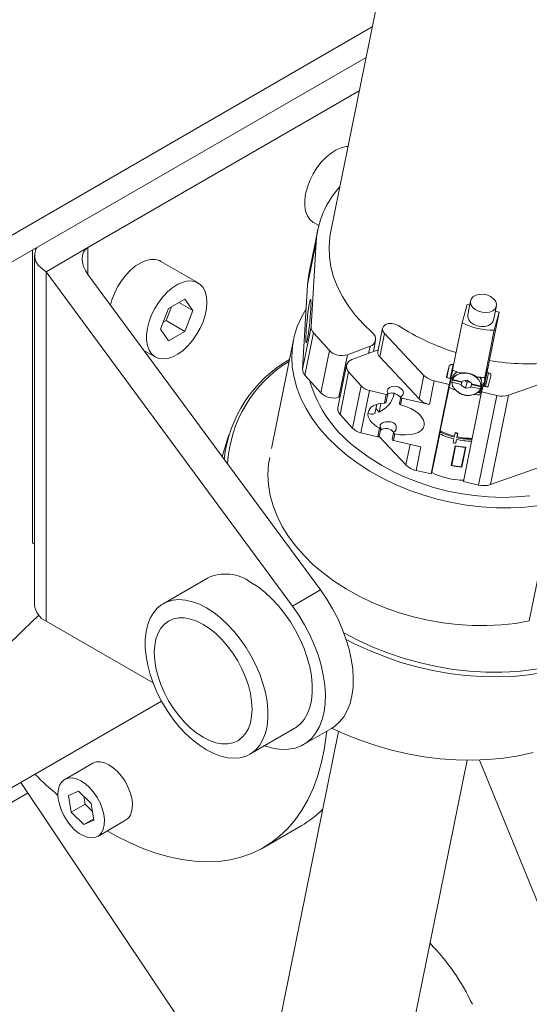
# Model space of a CAD drawing. Header units: millimetres. Extents: x 50 to 2915, y 50 to 2050.
# Tile 42 of 48: x 2538 to 2616, y 1342 to 1491. Entities that reach past the tile are written whole.
import ezdxf

# ---------------------------------------------------------------- set-up
doc = ezdxf.new("R2010")
doc.units = ezdxf.units.MM
doc.header["$LTSCALE"] = 10

msp = doc.modelspace()

# ---------------------------------------------------------------- linework, layer by layer
at = {"color": 7, "linetype": 'Continuous', "lineweight": 15}
for p, q in [((2597.898, 1519.649), (2585.599, 1458.833)), ((2591.922, 1490.098), (2467.46, 1418.248)), ((2467.46, 1414.165), (2590.987, 1485.475)), ((2589.959, 1480.391), (2548.742, 1456.598)), ((2583.004, 1460.375), (2583.797, 1459.918)), ((2583.638, 1459.229), (2582.336, 1452.788)), ((2582.096, 1450.943), (2583.399, 1457.384)), ((2583.399, 1457.384), (2582.642, 1444.537)), ((2540.292, 1456.21), (2540.292, 1411.708)), ((2540.621, 1455.373), (2540.621, 1402.298)), ((2540.84, 1456.301), (2540.645, 1456.414)), ((2542.378, 1452.924), (2548.742, 1456.598)), ((2565.462, 1451.224), (2559.805, 1454.489)), ((2542.378, 1399.849), (2542.378, 1452.924)), ((2579.82, 1402.127), (2542.378, 1452.924)), ((2548.742, 1452.495), (2584.063, 1404.577)), ((2582.096, 1450.943), (2581.34, 1438.096)), ((2560.988, 1447.337), (2563.437, 1448.751)), ((2562.54, 1448.233), (2564.662, 1447.009)), ((2563.437, 1448.751), (2564.662, 1447.009)), ((2606.331, 1447.917), (2605.589, 1445.154)), ((2606.728, 1447.825), (2606.331, 1447.917)), ((2606.866, 1448.506), (2606.432, 1446.359)), ((2559.763, 1444.18), (2560.988, 1447.337)), ((2560.609, 1445.485), (2561.426, 1447.59)), ((2564.662, 1447.009), (2563.437, 1443.852)), ((2608.917, 1435.503), (2611.199, 1446.782)), ((2610.352, 1445.566), (2610.787, 1447.713)), ((2610.456, 1444.02), (2611.199, 1446.782)), ((2611.199, 1446.782), (2610.625, 1446.916)), ((2560.171, 1445.232), (2560.609, 1445.485)), ((2560.609, 1445.485), (2563.437, 1443.852)), ((2604.141, 1437.997), (2605.589, 1445.154)), ((2560.988, 1442.438), (2559.763, 1444.18)), ((2563.437, 1443.852), (2560.988, 1442.438)), ((2581.34, 1438.096), (2582.642, 1444.537)), ((2581.689, 1437.217), (2582.992, 1443.658)), ((2582.992, 1443.658), (2585.414, 1440.957)), ((2593.509, 1444.325), (2592.785, 1440.747)), ((2593.057, 1439.965), (2593.781, 1443.544)), ((2593.781, 1443.544), (2599.786, 1437.173)), ((2609.008, 1436.863), (2610.456, 1444.02)), ((2579.967, 1442.592), (2576.627, 1426.077)), ((2592.095, 1440.788), (2592.435, 1442.467)), ((2557.248, 1440.955), (2558.963, 1439.965)), ((2584.111, 1434.516), (2585.414, 1440.957)), ((2586.864, 1433.874), (2588.167, 1440.315)), ((2588.167, 1440.315), (2591.6, 1441.609)), ((2592.851, 1441.072), (2588.842, 1439.562)), ((2593.057, 1439.965), (2599.063, 1433.595)), ((2604.211, 1438.819), (2604.303, 1438.797)), ((2588.007, 1438.704), (2586.705, 1432.262)), ((2587.037, 1431.253), (2588.34, 1437.694)), ((2588.34, 1437.694), (2590.234, 1435.582)), ((2603.201, 1436.984), (2603.636, 1438.602)), ((2604.171, 1437.983), (2604.054, 1437.549)), ((2604.811, 1437.694), (2604.767, 1437.646)), ((2609.396, 1438.304), (2609.008, 1436.863)), ((2609.181, 1437.504), (2609.201, 1437.34)), ((2609.396, 1438.304), (2609.201, 1437.34)), ((2609.346, 1437.622), (2609.565, 1437.57)), ((2581.689, 1437.217), (2584.111, 1434.516)), ((2599.063, 1433.595), (2599.786, 1437.173)), ((2600.616, 1432.751), (2601.34, 1436.329)), ((2600.881, 1422.197), (2603.631, 1435.795)), ((2601.085, 1422.957), (2603.835, 1436.555)), ((2601.086, 1422.962), (2603.837, 1436.561)), ((2601.34, 1436.329), (2603.631, 1435.795)), ((2603.676, 1436.732), (2603.36, 1436.806)), ((2603.993, 1436.791), (2603.606, 1435.349)), ((2603.631, 1435.795), (2603.835, 1436.555)), ((2603.993, 1436.791), (2604.027, 1436.956)), ((2604.067, 1436.774), (2603.993, 1436.791)), ((2604.108, 1436.452), (2604.019, 1436.122)), ((2605.459, 1435.786), (2604.019, 1436.122)), ((2604.106, 1436.551), (2604.195, 1436.881)), ((2604.106, 1436.551), (2605.546, 1436.215)), ((2605.548, 1436.116), (2604.108, 1436.452)), ((2604.184, 1436.877), (2604.149, 1436.745)), ((2605.609, 1436.318), (2605.44, 1435.691)), ((2605.459, 1435.786), (2605.548, 1436.116)), ((2605.572, 1436.312), (2605.546, 1436.215)), ((2605.546, 1436.215), (2605.566, 1436.31)), ((2605.588, 1436.315), (2605.548, 1436.116)), ((2605.566, 1436.31), (2606.358, 1436.45)), ((2606.356, 1436.135), (2606.005, 1436.388)), ((2606.356, 1436.135), (2606.108, 1435.211)), ((2606.709, 1436.198), (2606.356, 1436.135)), ((2606.358, 1436.45), (2607.026, 1435.97)), ((2607.026, 1435.97), (2607.006, 1435.875)), ((2607.006, 1435.875), (2608.447, 1435.539)), ((2607.008, 1435.776), (2607.027, 1435.87)), ((2608.536, 1435.869), (2608.447, 1435.539)), ((2608.966, 1436.177), (2608.826, 1435.486)), ((2608.98, 1436.225), (2609.157, 1436.886)), ((2609.963, 1437.127), (2609.528, 1435.508)), ((2612.635, 1434.178), (2621.156, 1437.162)), ((2588.931, 1429.141), (2590.234, 1435.582)), ((2590.203, 1428.433), (2591.506, 1434.875)), ((2591.506, 1434.875), (2594.061, 1434.279)), ((2594.05, 1433.174), (2594.292, 1434.372)), ((2602.267, 1428.729), (2603.606, 1435.349)), ((2604.1, 1435.468), (2604.183, 1435.448)), ((2605.44, 1435.691), (2605.459, 1435.786)), ((2606.108, 1435.211), (2605.44, 1435.691)), ((2608.547, 1434.649), (2605.797, 1421.051)), ((2606.9, 1435.35), (2606.108, 1435.211)), ((2606.92, 1435.445), (2606.9, 1435.35)), ((2607.008, 1435.776), (2606.92, 1435.445)), ((2608.36, 1435.11), (2606.92, 1435.445)), ((2608.449, 1435.44), (2607.008, 1435.776)), ((2607.951, 1434.57), (2608.505, 1434.441)), ((2608.527, 1434.554), (2608.154, 1434.641)), ((2608.36, 1435.11), (2608.449, 1435.44)), ((2608.39, 1435.22), (2608.407, 1434.738)), ((2608.407, 1434.738), (2608.585, 1435.398)), ((2608.495, 1435.576), (2608.53, 1435.709)), ((2608.751, 1435.409), (2608.547, 1434.649)), ((2608.547, 1434.649), (2610.838, 1434.115)), ((2608.579, 1435.56), (2608.585, 1435.398)), ((2609.297, 1435.422), (2608.981, 1435.496)), ((2586.864, 1433.874), (2587.044, 1433.942)), ((2593.233, 1432.911), (2592.968, 1431.604)), ((2593.797, 1432.976), (2594.061, 1434.279)), ((2596.273, 1433.898), (2596.07, 1432.893)), ((2596.23, 1432.721), (2596.434, 1433.726)), ((2596.434, 1433.726), (2600.616, 1432.751)), ((2608.088, 1420.517), (2610.838, 1434.115)), ((2609.885, 1420.58), (2612.635, 1434.178)), ((2592.317, 1431.359), (2592.6, 1432.755)), ((2592.473, 1432.129), (2592.968, 1431.604)), ((2587.037, 1431.253), (2588.931, 1429.141)), ((2590.203, 1428.433), (2592.758, 1427.838)), ((2592.758, 1427.838), (2593.021, 1429.141)), ((2592.989, 1427.93), (2593.232, 1429.128)), ((2595.174, 1428.461), (2594.97, 1427.456)), ((2602.171, 1428.303), (2602.229, 1428.59)), ((2602.229, 1428.59), (2602.267, 1428.729)), ((2604.512, 1428.374), (2604.397, 1427.801)), ((2604.512, 1428.374), (2604.548, 1428.506)), ((2604.937, 1428.415), (2604.821, 1427.843)), ((2604.902, 1428.283), (2604.937, 1428.415)), ((2570.149, 1428.16), (2569.137, 1424.826)), ((2592.97, 1427.889), (2597.036, 1423.575)), ((2595.131, 1427.285), (2595.334, 1428.29)), ((2595.131, 1427.285), (2599.313, 1426.31)), ((2600.986, 1422.395), (2602.18, 1428.299)), ((2604.339, 1427.515), (2604.223, 1426.942)), ((2604.612, 1426.852), (2604.728, 1427.424)), ((2604.612, 1426.852), (2604.648, 1426.984)), ((2604.736, 1427.422), (2604.648, 1426.984)), ((2604.786, 1427.71), (2604.902, 1428.283)), ((2604.786, 1427.71), (2604.821, 1427.843)), ((2599.313, 1426.31), (2598.589, 1422.731)), ((2603.938, 1423.477), (2604.546, 1426.483)), ((2603.991, 1423.673), (2604.559, 1426.48)), ((2603.995, 1423.502), (2604.588, 1426.437)), ((2604.588, 1426.437), (2604.598, 1426.472)), ((2606.083, 1426.227), (2605.49, 1423.292)), ((2606.095, 1426.262), (2605.507, 1423.357)), ((2606.141, 1426.259), (2605.533, 1423.253)), ((2606.083, 1426.227), (2606.093, 1426.262)), ((2601.539, 1425.202), (2601.553, 1425.199)), ((2598.589, 1422.731), (2600.881, 1422.197)), ((2600.881, 1422.197), (2601.085, 1422.957)), ((2601.086, 1422.962), (2601.085, 1422.957)), ((2603.938, 1423.477), (2603.991, 1423.673)), ((2604.028, 1423.665), (2603.991, 1423.673)), ((2605.49, 1423.292), (2605.507, 1423.357)), ((2605.545, 1423.311), (2605.498, 1423.322)), ((2609.885, 1420.58), (2618.406, 1423.564)), ((2605.797, 1421.051), (2608.088, 1420.517)), ((2619.408, 1417.757), (2615.789, 1399.865)), ((2540.292, 1411.708), (2540.621, 1411.518)), ((2540.621, 1411.518), (2540.292, 1411.708)), ((2566.891, 1406.384), (2560.155, 1402.495)), ((2584.063, 1404.577), (2579.82, 1402.127)), ((2558.621, 1390.472), (2542.378, 1399.849)), ((2507.534, 1357.444), (2559.913, 1387.682)), ((2573.354, 1379.632), (2580.09, 1383.52)), ((2581.49, 1381.096), (2585.733, 1383.545)), ((2586.808, 1383.09), (2573.004, 1314.832)), ((2586.808, 1383.09), (2573.004, 1314.832)), ((2549.46, 1378.261), (2545.217, 1375.812)), ((2592.607, 1310.867), (2606.328, 1378.715)), ((2592.607, 1310.867), (2606.328, 1378.715)), ((2660.955, 1249.285), (2608.221, 1378.741)), ((2538.559, 1375.355), (2574.401, 1321.741)), ((2505.743, 1354.183), (2539.633, 1373.748)), ((2545.781, 1373.345), (2547.308, 1374.027)), ((2546.189, 1370.8), (2545.781, 1373.345)), ((2547.308, 1374.027), (2549.245, 1372.163)), ((2548.114, 1373.251), (2548.311, 1372.024)), ((2546.189, 1370.8), (2548.311, 1372.024)), ((2548.311, 1372.024), (2549.442, 1370.936)), ((2549.245, 1372.163), (2549.653, 1369.617)), ((2548.126, 1368.936), (2546.189, 1370.8)), ((2549.624, 1369.801), (2548.126, 1368.936)), ((2549.653, 1369.617), (2548.126, 1368.936)), ((2550.217, 1367.151), (2554.459, 1369.6)), ((2575.458, 1365.48), (2581.114, 1368.745))]:
    msp.add_line(p, q, dxfattribs=at)
at = {"color": 8, "linetype": 'Continuous', "lineweight": 15}
for p, q in [((2548.742, 1452.495), (2548.742, 1456.598)), ((2591.379, 1440.518), (2591.6, 1441.609)), ((2603.779, 1436.684), (2604.211, 1438.819)), ((2603.279, 1436.839), (2603.636, 1438.602)), ((2609.138, 1435.459), (2609.565, 1437.57)), ((2603.198, 1436.972), (2603.201, 1436.984)), ((2604.1, 1435.468), (2604.127, 1435.569)), ((2597.667, 1426.693), (2597.036, 1423.575))]:
    msp.add_line(p, q, dxfattribs=at)
at = {"color": 7, "linetype": 'Continuous', "lineweight": 15, "flags": 128}
for points in [[(2588.249, 1471.938), (2587.968, 1471.919), (2587.223, 1471.752), (2586.449, 1471.42), (2585.67, 1470.932), (2584.908, 1470.303), (2584.185, 1469.549), (2583.521, 1468.694), (2582.936, 1467.762), (2582.446, 1466.778), (2582.066, 1465.773), (2581.806, 1464.774), (2581.675, 1463.811), (2581.675, 1462.911), (2581.806, 1462.1), (2582.066, 1461.401), (2582.446, 1460.834), (2582.936, 1460.417), (2583.004, 1460.375)], [(2585.599, 1458.833), (2585.48, 1458.147), (2585.358, 1456.665), (2585.413, 1455.163), (2585.645, 1453.65), (2586.053, 1452.136), (2586.634, 1450.634), (2587.383, 1449.151), (2588.297, 1447.7), (2589.367, 1446.289), (2590.588, 1444.929), (2591.95, 1443.628)], [(2542.378, 1452.924), (2541.706, 1453.386), (2541.183, 1453.909), (2540.825, 1454.477), (2540.644, 1455.071), (2540.644, 1455.675), (2540.825, 1456.269), (2541.036, 1456.64)], [(2559.805, 1454.489), (2559.592, 1454.597), (2558.966, 1454.771), (2558.269, 1454.774), (2557.524, 1454.608), (2556.751, 1454.276), (2555.972, 1453.788), (2555.21, 1453.158), (2554.486, 1452.405), (2553.823, 1451.55), (2553.237, 1450.617), (2552.748, 1449.634), (2552.368, 1448.629), (2552.157, 1447.862)], [(2582.336, 1452.788), (2582.277, 1452.481), (2582.096, 1450.943)], [(2566.809, 1448.248), (2566.743, 1447.313), (2566.546, 1446.328), (2566.225, 1445.322), (2565.789, 1444.325), (2565.249, 1443.363), (2564.622, 1442.466), (2563.926, 1441.659), (2563.181, 1440.965), (2562.408, 1440.404), (2561.629, 1439.993), (2560.867, 1439.743), (2560.143, 1439.661), (2559.48, 1439.75), (2558.894, 1440.006), (2558.405, 1440.424), (2558.024, 1440.991), (2557.765, 1441.689), (2557.633, 1442.501), (2557.633, 1443.401), (2557.765, 1444.364), (2558.024, 1445.363), (2558.405, 1446.368), (2558.894, 1447.351), (2559.48, 1448.284), (2560.143, 1449.139), (2560.867, 1449.892), (2561.629, 1450.522), (2562.408, 1451.01), (2563.181, 1451.342), (2563.926, 1451.509), (2564.622, 1451.505), (2565.249, 1451.332), (2565.789, 1450.993), (2566.225, 1450.499), (2566.546, 1449.864), (2566.743, 1449.107), (2566.809, 1448.248)], [(2610.773, 1447.656), (2610.582, 1447.287), (2610.235, 1446.991), (2609.762, 1446.794), (2609.207, 1446.714), (2608.618, 1446.758), (2608.047, 1446.923), (2607.545, 1447.193), (2607.158, 1447.544), (2606.918, 1447.945), (2606.848, 1448.362), (2606.954, 1448.755), (2607.226, 1449.092), (2607.641, 1449.341), (2608.16, 1449.481), (2608.739, 1449.499), (2609.326, 1449.393), (2609.868, 1449.174), (2610.318, 1448.86), (2610.635, 1448.479), (2610.791, 1448.065), (2610.773, 1447.656)], [(2581.881, 1447.28), (2581.164, 1446.026), (2580.535, 1444.585), (2580.079, 1443.095), (2579.801, 1441.566), (2579.702, 1440.008), (2579.783, 1438.43), (2580.042, 1436.843), (2580.479, 1435.257), (2581.09, 1433.681), (2581.872, 1432.126), (2582.82, 1430.601), (2583.927, 1429.117), (2585.187, 1427.683), (2586.592, 1426.308), (2588.132, 1425), (2589.798, 1423.768), (2591.58, 1422.621), (2593.465, 1421.564), (2595.442, 1420.605), (2597.499, 1419.751), (2599.622, 1419.006), (2601.797, 1418.375), (2604.012, 1417.862), (2606.251, 1417.471), (2608.5, 1417.203), (2610.746, 1417.061), (2612.974, 1417.046), (2615.169, 1417.158), (2617.318, 1417.395)], [(2610.352, 1445.566), (2610.264, 1445.317), (2609.992, 1444.981), (2609.578, 1444.731), (2609.058, 1444.592), (2608.479, 1444.574), (2607.892, 1444.679), (2607.35, 1444.899), (2606.901, 1445.213), (2606.583, 1445.593), (2606.427, 1446.007), (2606.432, 1446.359)], [(2595.901, 1444.742), (2595.433, 1444.966), (2594.908, 1445.07), (2594.392, 1445.041), (2593.95, 1444.883), (2593.64, 1444.616), (2593.5, 1444.274), (2593.549, 1443.901), (2593.781, 1443.544)], [(2608.447, 1435.539), (2608.365, 1436.023), (2608.108, 1436.491), (2607.697, 1436.904), (2607.166, 1437.23), (2606.559, 1437.441), (2605.924, 1437.519), (2605.315, 1437.459), (2604.782, 1437.266), (2604.367, 1436.955), (2604.106, 1436.551)], [(2604.731, 1437.727), (2604.683, 1437.648), (2604.635, 1437.55)], [(2609.565, 1437.57), (2609.658, 1437.542), (2609.744, 1437.502), (2609.82, 1437.452), (2609.883, 1437.394), (2609.93, 1437.329), (2609.96, 1437.262), (2609.971, 1437.193), (2609.963, 1437.127)], [(2603.36, 1436.806), (2603.322, 1436.817), (2603.288, 1436.833), (2603.258, 1436.854), (2603.232, 1436.877), (2603.214, 1436.902), (2603.202, 1436.93), (2603.197, 1436.957), (2603.201, 1436.984)], [(2603.676, 1436.732), (2603.713, 1436.721), (2603.748, 1436.705), (2603.778, 1436.685), (2603.803, 1436.661), (2603.822, 1436.636), (2603.834, 1436.609), (2603.838, 1436.581), (2603.835, 1436.555)], [(2604.019, 1436.122), (2604.101, 1435.638), (2604.358, 1435.17), (2604.769, 1434.756), (2605.3, 1434.431), (2605.907, 1434.22), (2606.541, 1434.141), (2607.15, 1434.201), (2607.684, 1434.395), (2608.099, 1434.706), (2608.36, 1435.11)], [(2604.108, 1436.452), (2604.11, 1436.507), (2604.113, 1436.549)], [(2608.412, 1436.666), (2608.382, 1436.79), (2608.35, 1436.883)], [(2608.477, 1436.517), (2608.479, 1436.763), (2608.462, 1436.877)], [(2594.061, 1434.279), (2594.113, 1434.272), (2594.165, 1434.274), (2594.212, 1434.287), (2594.25, 1434.308), (2594.277, 1434.337), (2594.292, 1434.371), (2594.292, 1434.408), (2594.279, 1434.445)], [(2596.325, 1433.968), (2596.578, 1434.224), (2596.658, 1434.545), (2596.553, 1434.883), (2596.279, 1435.185), (2595.875, 1435.408), (2595.404, 1435.518), (2594.936, 1435.498), (2594.54, 1435.352), (2594.277, 1435.101), (2594.185, 1434.782), (2594.279, 1434.445)], [(2608.407, 1434.738), (2607.997, 1434.593), (2607.929, 1434.575)], [(2596.325, 1433.968), (2596.294, 1433.941), (2596.276, 1433.908), (2596.272, 1433.872), (2596.281, 1433.835), (2596.304, 1433.799), (2596.339, 1433.768), (2596.383, 1433.743), (2596.434, 1433.726)], [(2592.758, 1427.838), (2592.811, 1427.831), (2592.862, 1427.833), (2592.909, 1427.846), (2592.947, 1427.867), (2592.975, 1427.896), (2592.989, 1427.929), (2592.989, 1427.93)], [(2615.869, 1418.883), (2613.805, 1418.701), (2611.7, 1418.644), (2609.569, 1418.711), (2607.427, 1418.904), (2605.288, 1419.219), (2603.167, 1419.656), (2601.079, 1420.21), (2599.037, 1420.879), (2597.055, 1421.658), (2595.148, 1422.541), (2593.328, 1423.522), (2591.607, 1424.595), (2589.998, 1425.753)], [(2615.789, 1399.865), (2613.7, 1399.503), (2611.551, 1399.266), (2609.355, 1399.154), (2607.128, 1399.169), (2604.882, 1399.311), (2602.632, 1399.578), (2600.393, 1399.97), (2598.179, 1400.482), (2596.003, 1401.113), (2593.88, 1401.859), (2591.824, 1402.713), (2589.846, 1403.672), (2587.961, 1404.728), (2586.18, 1405.876), (2584.514, 1407.108), (2582.973, 1408.415), (2581.569, 1409.791), (2580.309, 1411.225), (2579.201, 1412.709), (2578.253, 1414.233), (2577.471, 1415.788), (2576.86, 1417.364), (2576.423, 1418.951), (2576.164, 1420.538), (2576.084, 1422.116), (2576.183, 1423.674), (2576.349, 1424.699)], [(2580.09, 1383.52), (2580.28, 1383.636), (2580.978, 1384.194), (2581.574, 1384.897), (2582.061, 1385.736), (2582.433, 1386.699), (2582.683, 1387.774), (2582.809, 1388.946), (2582.809, 1390.2), (2582.683, 1391.518), (2582.433, 1392.882), (2582.061, 1394.274), (2581.574, 1395.675), (2580.978, 1397.067), (2580.28, 1398.43), (2579.491, 1399.745), (2578.62, 1400.997), (2577.68, 1402.166), (2576.683, 1403.238), (2575.643, 1404.197), (2574.575, 1405.032), (2573.491, 1405.731)], [(2584.063, 1404.577), (2585.021, 1403.188), (2585.897, 1401.735), (2586.681, 1400.232), (2587.364, 1398.698), (2587.939, 1397.149), (2588.399, 1395.603), (2588.739, 1394.077), (2588.955, 1392.589), (2589.045, 1391.154), (2589.007, 1389.791), (2588.842, 1388.512), (2588.552, 1387.334), (2588.141, 1386.27), (2587.612, 1385.33), (2586.972, 1384.527), (2586.228, 1383.868), (2585.733, 1383.545)], [(2566.755, 1380.285), (2567.838, 1379.733), (2568.907, 1379.333), (2569.947, 1379.092), (2570.944, 1379.013), (2571.884, 1379.097), (2572.754, 1379.343), (2573.544, 1379.748), (2574.242, 1380.305), (2574.838, 1381.008), (2575.325, 1381.847), (2575.696, 1382.81), (2575.947, 1383.885), (2576.073, 1385.058), (2576.073, 1386.311), (2575.947, 1387.629), (2575.696, 1388.993), (2575.325, 1390.385), (2574.838, 1391.786), (2574.242, 1393.178), (2573.544, 1394.541), (2572.754, 1395.857), (2571.884, 1397.108), (2570.944, 1398.277), (2569.947, 1399.349), (2568.907, 1400.309), (2567.838, 1401.143), (2566.755, 1401.842), (2565.671, 1402.395), (2564.602, 1402.794), (2563.562, 1403.035), (2562.566, 1403.114), (2561.626, 1403.03), (2560.755, 1402.784), (2559.965, 1402.379), (2559.268, 1401.822), (2558.671, 1401.119), (2558.184, 1400.28), (2557.813, 1399.317), (2557.563, 1398.242), (2557.437, 1397.069), (2557.437, 1395.816), (2557.563, 1394.498), (2557.813, 1393.134), (2558.184, 1391.742), (2558.671, 1390.341), (2559.268, 1388.949), (2559.965, 1387.586), (2560.755, 1386.27), (2561.626, 1385.019), (2562.566, 1383.85), (2563.562, 1382.778), (2564.602, 1381.818), (2565.671, 1380.984), (2566.755, 1380.285)], [(2575.569, 1380.91), (2575.875, 1380.805), (2577.034, 1380.5), (2578.152, 1380.357), (2579.218, 1380.379), (2580.22, 1380.565), (2581.146, 1380.913), (2581.985, 1381.419), (2582.729, 1382.078), (2583.369, 1382.881), (2583.898, 1383.82), (2584.31, 1384.885), (2584.6, 1386.063), (2584.764, 1387.341), (2584.802, 1388.705), (2584.712, 1390.139), (2584.496, 1391.628), (2584.157, 1393.154), (2583.697, 1394.7), (2583.122, 1396.249), (2582.438, 1397.783), (2581.654, 1399.285), (2580.778, 1400.739), (2579.82, 1402.127)], [(2497.886, 1337.656), (2499.614, 1341.671), (2501.445, 1345.663), (2503.377, 1349.626), (2505.406, 1353.553), (2507.53, 1357.438), (2509.745, 1361.275), (2512.048, 1365.057), (2514.434, 1368.778), (2516.9, 1372.432), (2519.442, 1376.014), (2522.055, 1379.517), (2524.736, 1382.936), (2527.48, 1386.266), (2530.282, 1389.5), (2533.139, 1392.634), (2536.045, 1395.662), (2538.996, 1398.58), (2541.273, 1400.727)], [(2566.243, 1382.195), (2567.212, 1381.708), (2568.165, 1381.377), (2569.084, 1381.207), (2569.955, 1381.2), (2570.763, 1381.357), (2571.493, 1381.675), (2572.133, 1382.148), (2572.673, 1382.769), (2573.103, 1383.527), (2573.415, 1384.409), (2573.604, 1385.4), (2573.668, 1386.482), (2573.604, 1387.638), (2573.415, 1388.847), (2573.103, 1390.089), (2572.673, 1391.343), (2572.133, 1392.587), (2571.493, 1393.8), (2570.763, 1394.961), (2569.955, 1396.05), (2569.084, 1397.049), (2568.165, 1397.94), (2567.212, 1398.709), (2566.243, 1399.342), (2565.274, 1399.828), (2564.321, 1400.159), (2563.402, 1400.329), (2562.531, 1400.336), (2561.723, 1400.179), (2560.993, 1399.861), (2560.353, 1399.388), (2559.813, 1398.767), (2559.384, 1398.009), (2559.071, 1397.127), (2558.882, 1396.137), (2558.818, 1395.054), (2558.882, 1393.899), (2559.071, 1392.689), (2559.384, 1391.447), (2559.813, 1390.193), (2560.353, 1388.949), (2560.993, 1387.736), (2561.723, 1386.575), (2562.531, 1385.486), (2563.402, 1384.487), (2564.321, 1383.596), (2565.274, 1382.827), (2566.243, 1382.195)], [(2630.149, 1397.759), (2628.822, 1396.86), (2627.021, 1395.82), (2625.099, 1394.899), (2623.066, 1394.101), (2620.934, 1393.431), (2618.713, 1392.891), (2616.415, 1392.486), (2614.053, 1392.217), (2611.639, 1392.085), (2609.185, 1392.091), (2606.706, 1392.236), (2604.213, 1392.518), (2601.72, 1392.936), (2599.24, 1393.488), (2596.786, 1394.171), (2594.372, 1394.98), (2592.011, 1395.913), (2589.713, 1396.964), (2587.615, 1398.059)], [(2630.695, 1397.338), (2629.89, 1396.761), (2628.175, 1395.681), (2626.339, 1394.711), (2624.391, 1393.857), (2622.343, 1393.124), (2620.202, 1392.514), (2617.982, 1392.032), (2615.692, 1391.679), (2613.343, 1391.457), (2610.949, 1391.367), (2608.52, 1391.41), (2606.07, 1391.585), (2603.609, 1391.892), (2601.152, 1392.329), (2598.709, 1392.894), (2596.293, 1393.583), (2593.916, 1394.395), (2591.591, 1395.324), (2589.328, 1396.366), (2587.968, 1397.063)], [(2616.363, 1379.863), (2614.143, 1379.381), (2611.852, 1379.028), (2609.504, 1378.806), (2607.11, 1378.716), (2604.681, 1378.759), (2602.231, 1378.934), (2599.77, 1379.241), (2597.312, 1379.678), (2594.869, 1380.243), (2592.454, 1380.932), (2590.077, 1381.744), (2587.751, 1382.673), (2585.78, 1383.572)], [(2551.657, 1367.983), (2552.983, 1367.234), (2555.026, 1366.2), (2557.057, 1365.318), (2559.069, 1364.591), (2561.054, 1364.021), (2563.005, 1363.612), (2564.914, 1363.364), (2566.773, 1363.278), (2568.577, 1363.355), (2570.317, 1363.595), (2571.987, 1363.996), (2573.582, 1364.557), (2575.095, 1365.277), (2576.52, 1366.151), (2577.852, 1367.177), (2579.085, 1368.351), (2580.216, 1369.669), (2581.239, 1371.125), (2582.151, 1372.714), (2582.949, 1374.43), (2583.63, 1376.267), (2584.19, 1378.217), (2584.628, 1380.273), (2584.942, 1382.428), (2585.015, 1383.13)], [(2555.313, 1370.702), (2555.464, 1371.371), (2555.489, 1372.133), (2555.386, 1372.959), (2555.159, 1373.821), (2554.816, 1374.686), (2554.371, 1375.525), (2553.838, 1376.305), (2553.237, 1377), (2552.59, 1377.584), (2551.92, 1378.036), (2551.252, 1378.339), (2550.609, 1378.483), (2550.015, 1378.463), (2549.491, 1378.279), (2549.46, 1378.261)], [(2551.071, 1368.253), (2550.798, 1367.701), (2550.415, 1367.285), (2549.933, 1367.021), (2549.372, 1366.918), (2548.751, 1366.98), (2548.092, 1367.205), (2547.42, 1367.584), (2546.759, 1368.105), (2546.132, 1368.747), (2545.563, 1369.488), (2545.071, 1370.301), (2544.675, 1371.157), (2544.389, 1372.024), (2544.223, 1372.872), (2544.184, 1373.67), (2544.272, 1374.388), (2544.485, 1375.002), (2544.814, 1375.488), (2545.249, 1375.829), (2545.772, 1376.014), (2546.366, 1376.034), (2547.009, 1375.89), (2547.677, 1375.587), (2548.347, 1375.135), (2548.994, 1374.551), (2549.595, 1373.856), (2550.128, 1373.076), (2550.574, 1372.237), (2550.916, 1371.372), (2551.143, 1370.51), (2551.246, 1369.684), (2551.222, 1368.922), (2551.071, 1368.253)]]:
    msp.add_lwpolyline(points, dxfattribs=at)
at = {"color": 7, "linetype": 'Continuous', "lineweight": 15}
for centre, radius, start, end in [((2597.242, 1456.445), 13.875, 137.50696, 176.12164), ((2610.469, 1455.084), 11.064, 243.82452, 269.92982), ((2583.869, 1444.516), 1.227, 179.01451, 224.36714), ((2591.312, 1442.698), 1.127, 284.7806, 55.55148), ((2614.986, 1474.119), 35.032, 236.98935, 252.88327), ((2587.302, 1442.832), 2.661, 224.79519, 288.95915), ((2593.659, 1440.613), 0.884, 171.27532, 227.08745), ((2589.39, 1422.196), 20.088, 119.94415, 173.60681), ((2589.431, 1422.635), 19.505, 121.28301, 176.82595), ((2589.106, 1438.49), 1.105, 103.83211, 226.07079), ((2604.045, 1438.388), 0.461, 68.84515, 152.43915), ((2615.825, 1475.239), 36.318, 260.31202, 276.43002), ((2582.566, 1438.075), 1.227, 179.01451, 224.36714), ((2605.442, 1437.175), 1.435, 147.24011, 203.07143), ((2608.807, 1447.397), 10.494, 243.60297, 249.85198), ((2605.48, 1436.504), 1.349, 118.80995, 163.94865), ((2607.817, 1437.244), 1.388, 345.04092, 3.9752), ((2601.652, 1442.105), 20.08, 196.39252, 234.52366), ((2601.99, 1439.377), 3.116, 225.00202, 257.95858), ((2605.308, 1436.433), 1.2, 158.07336, 171.3188), ((2609.016, 1447.728), 10.866, 263.85574, 269.96146), ((2607.156, 1436.033), 1.411, 346.71546, 37.273), ((2607.33, 1435.89), 1.206, 338.10299, 359.0302), ((2607.591, 1436.596), 1.434, 306.95205, 10.73326), ((2586, 1436.391), 2.661, 224.79519, 288.95915), ((2592.016, 1437.29), 2.468, 223.75923, 258.07217), ((2591.579, 1435.041), 3.707, 292.00255, 350.91959), ((2608.264, 1444.732), 10.476, 243.60025, 249.36479), ((2608.914, 1435.323), 0.185, 68.84515, 152.43915), ((2609.364, 1435.594), 0.185, 248.84515, 332.43915), ((2601.266, 1435.798), 3.116, 225.00202, 257.95858), ((2608.48, 1445.08), 10.866, 263.85574, 269.96146), ((2611.626, 1437.295), 3.276, 256.07923, 287.93486), ((2587.861, 1432.084), 1.17, 171.20412, 225.2584), ((2591.855, 1432.722), 1.439, 245.88333, 288.70766), ((2590.714, 1430.848), 2.468, 223.75923, 258.07217), ((2593.99, 1427.561), 1.542, 37.936, 121.70228), ((2607.087, 1438.57), 11.1, 244.04573, 255.97084), ((2607.054, 1438.41), 10.8, 243.68996, 255.9517), ((2607.328, 1439.569), 11.544, 255.88496, 257.86938), ((2607.297, 1439.417), 11.252, 255.85918, 257.89516), ((2595.143, 1427.457), 0.173, 180.22294, 265.9034), ((2607.029, 1438.284), 11.1, 244.04573, 255.97084), ((2607.038, 1438.138), 11.544, 255.88496, 257.86938), ((2607.126, 1438.536), 11.368, 257.8229, 269.55987), ((2607.184, 1438.822), 11.368, 257.8229, 269.55987), ((2607.152, 1438.661), 11.067, 257.84425, 269.90743), ((2606.894, 1437.415), 11.181, 257.87942, 266.13923), ((2606.887, 1437.381), 11.184, 258.13535, 265.87635), ((2599.24, 1425.779), 3.116, 225.00202, 257.95858), ((2605.866, 1432.325), 11.064, 243.82452, 269.92982), ((2606.286, 1434.409), 11.181, 257.87942, 266.13923), ((2606.294, 1434.447), 11.184, 258.13535, 265.87635), ((2608.876, 1423.697), 3.276, 256.07923, 287.93486), ((2569.647, 1400.557), 6.445, 53.38377, 115.30577), ((2543.548, 1402.543), 2.937, 184.78227, 246.53787), ((2585.883, 1422.033), 64.093, 225.16154, 229.4126), ((2553.455, 1371.261), 1.941, 301.17425, 343.27717), ((2573.1, 1382.59), 15.997, 300.06648, 315.0506), ((2576.923, 1327.528), 33.344, 25.03571, 44.50507)]:
    msp.add_arc(centre, radius, start, end, dxfattribs=at)
for centre, major_axis, ratio, start_param, end_param in [((2550.864, 1453.72), (-2.397, 2.679), 0.6735904, 6.1431248, 7.7139211), ((2595.555, 1430.558), (4.257, -1.041), 0.5161852, 2.1183658, 4.2063409), ((2595.555, 1430.558), (4.257, -1.041), 0.5161852, 4.786497, 7.821395)]:
    msp.add_ellipse(centre, major_axis=major_axis, ratio=ratio, start_param=start_param, end_param=end_param, dxfattribs=at)
msp.add_ellipse((2582.232, 1445.415), major_axis=(0.329, 3.296), ratio=0.0639301, dxfattribs=at)
for points, knots in [([(2607.853, 1436.925), (2607.653, 1437.046), (2607.254, 1437.287), (2606.511, 1437.508), (2605.793, 1437.609), (2605.384, 1437.566), (2605.192, 1437.545)], [0, 0, 0, 0, 0.2607208, 0.5217375, 0.776299, 1, 1, 1, 1]), ([(2596.248, 1433.775), (2596.235, 1433.796), (2596.17, 1433.897), (2595.95, 1434.087), (2595.621, 1434.307), (2595.231, 1434.469), (2594.826, 1434.518), (2594.484, 1434.452), (2594.333, 1434.328), (2594.273, 1434.279)], [0, 0, 0, 0, 0.0418353, 0.2034407, 0.3636152, 0.5356898, 0.7154937, 0.8872733, 1, 1, 1, 1]), ([(2604.976, 1434.649), (2605.064, 1434.575), (2605.343, 1434.339), (2605.954, 1434.14), (2606.682, 1434.089), (2607.115, 1434.217), (2607.317, 1434.277)], [0, 0, 0, 0, 0.13934747, 0.44321732, 0.73957225, 1, 1, 1, 1]), ([(2593.797, 1432.976), (2593.823, 1432.98), (2593.875, 1432.989), (2593.949, 1433.029), (2594.009, 1433.084), (2594.044, 1433.137), (2594.046, 1433.168), (2594.047, 1433.175)], [0, 0, 0, 0, 0.22752188, 0.45449073, 0.69497125, 0.92977835, 1, 1, 1, 1]), ([(2596.071, 1432.892), (2596.07, 1432.89), (2596.064, 1432.874), (2596.072, 1432.839), (2596.099, 1432.794), (2596.146, 1432.754), (2596.193, 1432.731), (2596.223, 1432.723), (2596.23, 1432.721)], [0, 0, 0, 0, 0.0382925, 0.2588899, 0.4794536, 0.7000788, 0.920708, 1, 1, 1, 1]), ([(2593.215, 1429.185), (2593.172, 1429.269), (2593.087, 1429.436), (2593.125, 1429.654), (2593.293, 1429.845), (2593.587, 1429.999), (2593.957, 1430.104), (2594.362, 1430.149), (2594.777, 1430.121), (2595.156, 1429.992), (2595.433, 1429.756), (2595.58, 1429.452), (2595.597, 1429.118), (2595.491, 1428.781), (2595.315, 1428.618), (2595.226, 1428.537)], [0, 0, 0, 0, 0.0777448, 0.1553246, 0.2362152, 0.3147316, 0.3880918, 0.4610027, 0.5383001, 0.6193166, 0.6969991, 0.7690026, 0.8420666, 0.9208688, 1, 1, 1, 1]), ([(2593.215, 1429.185), (2593.222, 1429.172), (2593.235, 1429.146), (2593.231, 1429.116), (2593.209, 1429.095), (2593.169, 1429.089), (2593.111, 1429.099), (2593.058, 1429.12), (2593.028, 1429.137), (2593.021, 1429.141)], [0, 0, 0, 0, 0.1408436, 0.2814252, 0.4289561, 0.5899774, 0.765402, 0.9496776, 1, 1, 1, 1]), ([(2595.334, 1428.29), (2595.313, 1428.296), (2595.27, 1428.308), (2595.217, 1428.344), (2595.182, 1428.388), (2595.168, 1428.436), (2595.177, 1428.484), (2595.201, 1428.517), (2595.221, 1428.532), (2595.226, 1428.537)], [0, 0, 0, 0, 0.15714643, 0.31429166, 0.47146354, 0.62865337, 0.78581186, 0.94293894, 1, 1, 1, 1])]:
    msp.add_open_spline(points, degree=3, knots=knots, dxfattribs=at)

doc.saveas('drawing.dxf')
